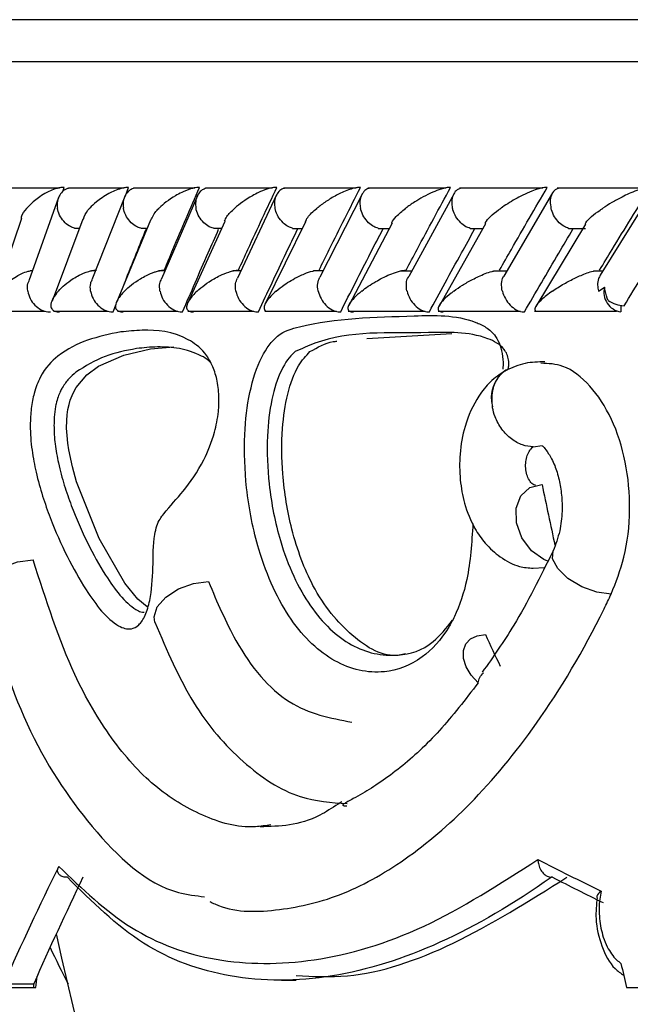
# Model space of a CAD drawing. Header units: millimetres. Extents: x 67.9 to 154, y 110.8 to 178.6.
# Tile 52 of 109: x 86.3 to 87, y 125.3 to 126.5. Entities that reach past the tile are written whole.
import ezdxf

# ---------------------------------------------------------------- set-up
doc = ezdxf.new("R2010")
doc.units = ezdxf.units.MM

msp = doc.modelspace()

# ---------------------------------------------------------------- linework, layer by layer
at = {"color": 7, "linetype": 'Continuous', "lineweight": 25}
for p, q in [((86.059, 126.5052), (94.4393, 126.5052)), ((86.3142, 126.3037), (86.2547, 126.3037)), ((86.3184, 126.2998), (86.3201, 126.3045)), ((86.3914, 126.3037), (86.325, 126.3037)), ((86.3932, 126.2944), (86.3971, 126.3045)), ((86.4763, 126.3037), (86.4031, 126.3037)), ((86.5688, 126.3037), (86.489, 126.3037)), ((86.669, 126.3036), (86.5826, 126.3036)), ((86.7769, 126.3036), (86.6839, 126.3036)), ((86.8926, 126.3035), (86.7929, 126.3035)), ((87.0161, 126.3035), (86.9098, 126.3035)), ((86.3133, 126.2925), (86.2778, 126.1929)), ((86.3924, 126.2936), (86.3531, 126.194)), ((86.4794, 126.2946), (86.4363, 126.1951)), ((86.574, 126.2956), (86.5273, 126.1961)), ((86.6764, 126.2964), (86.6259, 126.197)), ((86.7865, 126.2973), (86.7322, 126.1978)), ((86.9043, 126.2979), (86.8462, 126.1985)), ((87.023, 126.2988), (86.9613, 126.1995)), ((86.2687, 126.2674), (86.2358, 126.1698)), ((86.3423, 126.2667), (86.3054, 126.1684)), ((86.3322, 126.2557), (86.3382, 126.2557)), ((86.4234, 126.2654), (86.3825, 126.1667)), ((86.4115, 126.2556), (86.4193, 126.2556)), ((86.512, 126.2639), (86.4676, 126.1656)), ((86.4985, 126.2556), (86.5082, 126.2556)), ((86.6086, 126.2633), (86.5602, 126.1645)), ((86.5932, 126.2555), (86.6048, 126.2555)), ((86.7123, 126.2617), (86.6605, 126.1634)), ((86.6956, 126.2555), (86.709, 126.2555)), ((86.8241, 126.2611), (86.7685, 126.1626)), ((86.8057, 126.2554), (86.8209, 126.2554)), ((86.9438, 126.2604), (86.8843, 126.162)), ((86.9235, 126.2554), (86.9437, 126.2554)), ((86.282, 126.2046), (86.2793, 126.2046)), ((86.3573, 126.2046), (86.3525, 126.2046)), ((86.4404, 126.2046), (86.4334, 126.2046)), ((86.5312, 126.2045), (86.522, 126.2045)), ((86.6297, 126.2045), (86.6183, 126.2045)), ((86.7358, 126.2044), (86.7221, 126.2044)), ((86.8497, 126.2044), (86.8338, 126.2044)), ((86.9643, 126.2043), (86.9533, 126.2043)), ((86.3787, 126.1555), (86.3823, 126.1647)), ((86.9859, 126.1632), (86.9859, 126.1555)), ((86.2384, 126.1566), (86.2971, 126.1566)), ((86.3071, 126.1565), (86.3726, 126.1565)), ((86.3837, 126.1565), (86.456, 126.1565)), ((86.4681, 126.1564), (86.547, 126.1564)), ((86.5602, 126.1564), (86.6457, 126.1564)), ((86.6599, 126.1563), (86.7521, 126.1563)), ((86.7674, 126.1563), (86.8661, 126.1563)), ((86.8826, 126.1563), (86.981, 126.1563)), ((86.6822, 126.1237), (86.784, 126.1297)), ((86.4234, 126.1115), (86.451, 126.1136)), ((86.8485, 126.0858), (86.8474, 126.0851)), ((86.8494, 126.0862), (86.8485, 126.0858)), ((86.8812, 125.9941), (86.8918, 125.9956)), ((86.8812, 125.8488), (86.8944, 125.8497)), ((86.6523, 125.5693), (86.6477, 125.5666)), ((86.9043, 125.4791), (86.9028, 125.4791)), ((86.2478, 125.3515), (86.2835, 125.3515)), ((86.5799, 125.3559), (86.5976, 125.3559)), ((86.2474, 125.3472), (86.2831, 125.3472)), ((86.2831, 125.3472), (86.286, 125.3472)), ((86.993, 125.3472), (87.0074, 125.3472))]:
    msp.add_line(p, q, dxfattribs=at)
at = {"color": 1, "linetype": 'Continuous', "lineweight": 25}
msp.add_line((86.009, 126.4552), (94.4819, 126.4552), dxfattribs=at)
at = {"color": 7, "linetype": 'Continuous', "lineweight": 25, "flags": 128}
for points in [[(86.4194, 125.8028), (86.4082, 125.8118), (86.3925, 125.8312), (86.3617, 125.8846), (86.3349, 125.9521), (86.3298, 125.9703), (86.3256, 125.9904), (86.3243, 125.9987), (86.3234, 126.0075), (86.3229, 126.0165), (86.3231, 126.0258), (86.3236, 126.0325), (86.3245, 126.0389), (86.3258, 126.0447), (86.3273, 126.05), (86.3307, 126.0582), (86.3345, 126.0652), (86.3472, 126.0802), (86.3611, 126.0905), (86.3913, 126.104), (86.4234, 126.1115), (86.4234, 126.1115)], [(86.8988, 125.8572), (86.8939, 125.8593), (86.8791, 125.8699), (86.8676, 125.8852), (86.8612, 125.9031), (86.8608, 125.9207), (86.8664, 125.9356), (86.8772, 125.9455), (86.8917, 125.949)], [(86.2215, 125.8142), (86.221, 125.8161), (86.2229, 125.8281), (86.2318, 125.84), (86.2462, 125.8499), (86.264, 125.8566), (86.2828, 125.8589)], [(86.4285, 125.7842), (86.4275, 125.7906), (86.4314, 125.8026), (86.4417, 125.8143), (86.4568, 125.8241), (86.4747, 125.8306), (86.4926, 125.8329)], [(86.8154, 125.7118), (86.8071, 125.7211), (86.8011, 125.7311), (86.7978, 125.7411), (86.7976, 125.7504), (86.8004, 125.7583), (86.806, 125.7644), (86.814, 125.7682), (86.824, 125.7695)]]:
    msp.add_lwpolyline(points, dxfattribs=at)
at = {"color": 1, "linetype": 'Continuous', "lineweight": 25, "flags": 128}
msp.add_lwpolyline([(86.9745, 125.8179), (86.9574, 125.8202), (86.9393, 125.8268), (86.9228, 125.8367), (86.9105, 125.8484), (86.9043, 125.86), (86.9051, 125.8698)], dxfattribs=at)
at = {"color": 7, "linetype": 'Continuous', "lineweight": 25}
for centre, radius, start, end in [((86.9897, 126.1791), 0.0239, 165.1998, 260.8497), ((86.9915, 126.1996), 0.0367, 235.8037, 267.4785), ((90.5876, 126.3485), 4.3787, 192.3576, 241.2195)]:
    msp.add_arc(centre, radius, start, end, dxfattribs=at)
at = {"color": 1, "linetype": 'Continuous', "lineweight": 25}
msp.add_arc((86.871, 126.0527), 0.0401, 126.0906, 195.2771, dxfattribs=at)
at = {"color": 7, "linetype": 'Continuous', "lineweight": 25}
for centre, major_axis, ratio, start_param, end_param in [((90.584, 125.9019), (-2.9442, 12.7059), 0.2756, 1.503326, 1.509032), ((90.584, 125.7308), (-3.733, 5.2721), 0.501681, 1.222559, 1.229328), ((90.584, 125.9262), (4.3897, 2.3701), 0.543824, 2.489159, 2.531463), ((90.584, 125.6846), (4.5713, -0.7067), 0.260048, 3.811609, 3.839166), ((90.584, 125.9262), (4.3513, 2.3493), 0.543824, 2.494282, 2.532992), ((90.5812, 125.6655), (4.5513, -0.7072), 0.261136, 3.813519, 3.835668), ((90.584, 125.9262), (4.4839, -1.3156), 0.690469, 3.701922, 3.715066), ((90.584, 127.4425), (-2.427, 12.2167), 0.31745, 1.677439, 1.679839), ((81.9421, 127.4425), (0.7763, 12.2376), 0.368427, 4.563731, 4.564877), ((90.584, 127.9255), (2.319, 14.9243), 0.261136, 1.784541, 1.784838)]:
    msp.add_ellipse(centre, major_axis=major_axis, ratio=ratio, start_param=start_param, end_param=end_param, dxfattribs=at)
for points, knots in [([(86.3201, 126.3045), (86.3191, 126.3045), (86.3177, 126.3045), (86.3148, 126.3041), (86.3098, 126.303), (86.3032, 126.3005), (86.2928, 126.2951), (86.2834, 126.288), (86.2775, 126.2821), (86.2754, 126.2796), (86.2754, 126.2795)], [0, 0, 0, 0, 0.043992, 0.056542, 0.118212, 0.248584, 0.377912, 0.733921, 0.996423, 1, 1, 1, 1]), ([(86.3256, 126.3035), (86.325, 126.3034), (86.322, 126.3029), (86.3177, 126.2996), (86.3133, 126.2938), (86.3114, 126.2868), (86.3116, 126.2817), (86.3119, 126.2796), (86.3119, 126.2795)], [0, 0, 0, 0, 0.0598641, 0.287053, 0.5251774, 0.7996492, 0.9922733, 1, 1, 1, 1]), ([(86.3971, 126.3045), (86.3964, 126.3045), (86.3949, 126.3045), (86.3917, 126.3041), (86.3865, 126.3029), (86.38, 126.3004), (86.3693, 126.2951), (86.3592, 126.2881), (86.3528, 126.2821), (86.3505, 126.2796), (86.3504, 126.2795)], [0, 0, 0, 0, 0.033619, 0.06472, 0.12594, 0.251128, 0.375462, 0.735616, 0.996419, 1, 1, 1, 1]), ([(86.4038, 126.3035), (86.4022, 126.303), (86.3983, 126.3016), (86.3937, 126.2968), (86.3906, 126.2898), (86.3903, 126.2837), (86.3908, 126.2802), (86.3909, 126.2796), (86.3909, 126.2795)], [0, 0, 0, 0, 0.1755593, 0.4076047, 0.6742442, 0.9410893, 0.9922692, 1, 1, 1, 1]), ([(86.4819, 126.3045), (86.4814, 126.3045), (86.4797, 126.3045), (86.4764, 126.3041), (86.4692, 126.3023), (86.4611, 126.2989), (86.4468, 126.2912), (86.4385, 126.2846), (86.4334, 126.2796), (86.4333, 126.2795)], [0, 0, 0, 0, 0.02335, 0.073462, 0.134698, 0.325553, 0.472796, 0.996411, 1, 1, 1, 1]), ([(86.4398, 126.2055), (86.4432, 126.2138), (86.457, 126.2468), (86.4712, 126.2798), (86.4819, 126.3045)], [0, 0, 0, 0, 0.250556, 1, 1, 1, 1]), ([(86.4898, 126.3035), (86.4882, 126.3029), (86.4845, 126.3016), (86.4801, 126.2968), (86.4772, 126.2898), (86.477, 126.2837), (86.4776, 126.2802), (86.4777, 126.2796), (86.4777, 126.2795)], [0, 0, 0, 0, 0.172937, 0.405673, 0.673208, 0.940952, 0.992249, 1, 1, 1, 1]), ([(86.5744, 126.3045), (86.5741, 126.3045), (86.5731, 126.3045), (86.5708, 126.3044), (86.567, 126.3037), (86.5603, 126.3018), (86.5528, 126.2986), (86.5385, 126.2911), (86.5297, 126.2846), (86.524, 126.2796), (86.524, 126.2795)], [0, 0, 0, 0, 0.013073, 0.044023, 0.100225, 0.166357, 0.329721, 0.473923, 0.996413, 1, 1, 1, 1]), ([(86.5285, 126.2055), (86.5323, 126.2138), (86.5473, 126.2468), (86.5628, 126.2798), (86.5744, 126.3045)], [0, 0, 0, 0, 0.25107, 1, 1, 1, 1]), ([(86.5834, 126.3034), (86.5829, 126.3034), (86.5803, 126.3029), (86.5765, 126.2996), (86.5727, 126.2938), (86.5713, 126.2868), (86.5718, 126.2817), (86.5722, 126.2796), (86.5722, 126.2795)], [0, 0, 0, 0, 0.050908, 0.280097, 0.520426, 0.797761, 0.992214, 1, 1, 1, 1]), ([(86.6745, 126.3045), (86.6745, 126.3045), (86.6734, 126.3046), (86.6708, 126.3044), (86.6658, 126.3034), (86.6565, 126.3004), (86.645, 126.2949), (86.6327, 126.2875), (86.6257, 126.2822), (86.6224, 126.2796), (86.6224, 126.2795)], [0, 0, 0, 0, 0.0028352, 0.050977, 0.1103366, 0.2078119, 0.4531845, 0.7216401, 0.9964148, 1, 1, 1, 1]), ([(86.625, 126.2055), (86.629, 126.2138), (86.6453, 126.2468), (86.662, 126.2798), (86.6745, 126.3045)], [0, 0, 0, 0, 0.251131, 1, 1, 1, 1]), ([(86.6847, 126.3034), (86.6843, 126.3033), (86.6818, 126.3028), (86.6783, 126.2996), (86.6746, 126.2938), (86.6735, 126.2868), (86.674, 126.2817), (86.6745, 126.2796), (86.6745, 126.2795)], [0, 0, 0, 0, 0.045249, 0.275845, 0.517623, 0.79655, 0.992164, 1, 1, 1, 1]), ([(86.7824, 126.3045), (86.7815, 126.3045), (86.7797, 126.3045), (86.7757, 126.3038), (86.7691, 126.302), (86.7552, 126.2966), (86.7413, 126.2886), (86.7319, 126.2821), (86.7286, 126.2796), (86.7286, 126.2795)], [0, 0, 0, 0, 0.038857, 0.084812, 0.162938, 0.312696, 0.736905, 0.996415, 1, 1, 1, 1]), ([(86.7291, 126.2055), (86.7335, 126.2138), (86.751, 126.2468), (86.7689, 126.2798), (86.7824, 126.3045)], [0, 0, 0, 0, 0.251055, 1, 1, 1, 1]), ([(86.7939, 126.3033), (86.7926, 126.3028), (86.7894, 126.3015), (86.7857, 126.2968), (86.7835, 126.2898), (86.7837, 126.2837), (86.7844, 126.2802), (86.7845, 126.2796), (86.7846, 126.2795)], [0, 0, 0, 0, 0.158892, 0.395687, 0.667659, 0.939838, 0.992107, 1, 1, 1, 1]), ([(86.8409, 126.2055), (86.8456, 126.2138), (86.8644, 126.2468), (86.8836, 126.2798), (86.898, 126.3045)], [0, 0, 0, 0, 0.2504289, 1, 1, 1, 1]), ([(86.898, 126.3045), (86.8974, 126.3045), (86.8959, 126.3045), (86.8925, 126.304), (86.8866, 126.3026), (86.8743, 126.2982), (86.8586, 126.2902), (86.8476, 126.2832), (86.8426, 126.2796), (86.8425, 126.2795)], [0, 0, 0, 0, 0.027389, 0.072139, 0.141885, 0.269095, 0.620342, 0.996419, 1, 1, 1, 1]), ([(86.9109, 126.3032), (86.9097, 126.3027), (86.9066, 126.3015), (86.9032, 126.2968), (86.9012, 126.2898), (86.9016, 126.2837), (86.9023, 126.2802), (86.9025, 126.2796), (86.9025, 126.2795)], [0, 0, 0, 0, 0.153651, 0.392044, 0.66559, 0.939338, 0.992045, 1, 1, 1, 1]), ([(86.9606, 126.2055), (86.9656, 126.2137), (86.9856, 126.2468), (87.0061, 126.2798), (87.0215, 126.3045)], [0, 0, 0, 0, 0.249562, 1, 1, 1, 1]), ([(87.0215, 126.3045), (87.0212, 126.3045), (87.02, 126.3045), (87.0171, 126.3042), (87.0118, 126.303), (87.0009, 126.2994), (86.9882, 126.2936), (86.9751, 126.2864), (86.9679, 126.2819), (86.9645, 126.2796), (86.9644, 126.2795)], [0, 0, 0, 0, 0.016528, 0.060765, 0.123872, 0.2335, 0.524913, 0.758889, 0.996427, 1, 1, 1, 1]), ([(86.2687, 126.2675), (86.2687, 126.2681), (86.2689, 126.272), (86.2725, 126.2761), (86.2753, 126.2795), (86.2754, 126.2795)], [0, 0, 0, 0, 0.163231, 0.991629, 1, 1, 1, 1]), ([(86.3322, 126.2558), (86.3306, 126.2563), (86.3265, 126.2576), (86.3205, 126.2623), (86.315, 126.2693), (86.3127, 126.2754), (86.312, 126.2788), (86.3119, 126.2795), (86.3119, 126.2795)], [0, 0, 0, 0, 0.154369, 0.392606, 0.66604, 0.939673, 0.992061, 1, 1, 1, 1]), ([(86.3429, 126.2665), (86.3442, 126.2701), (86.3457, 126.2744), (86.3497, 126.2788), (86.3504, 126.2795), (86.3504, 126.2795)], [0, 0, 0, 0, 0.8282622, 0.9922319, 1, 1, 1, 1]), ([(86.4115, 126.2558), (86.4098, 126.2563), (86.4057, 126.2576), (86.3997, 126.2623), (86.3942, 126.2693), (86.3918, 126.2754), (86.391, 126.2788), (86.3909, 126.2795), (86.3909, 126.2795)], [0, 0, 0, 0, 0.159653, 0.3963096, 0.668127, 0.9401475, 0.9921203, 1, 1, 1, 1]), ([(86.4238, 126.2653), (86.4256, 126.2693), (86.4277, 126.274), (86.4325, 126.2788), (86.4333, 126.2795), (86.4333, 126.2795)], [0, 0, 0, 0, 0.845138, 0.992896, 1, 1, 1, 1]), ([(86.4985, 126.2557), (86.4968, 126.2562), (86.4927, 126.2575), (86.4866, 126.2623), (86.4811, 126.2693), (86.4786, 126.2754), (86.4778, 126.2788), (86.4777, 126.2795), (86.4777, 126.2795)], [0, 0, 0, 0, 0.164856, 0.399998, 0.6701822, 0.9405707, 0.992174, 1, 1, 1, 1]), ([(86.5118, 126.264), (86.5126, 126.2658), (86.5149, 126.2709), (86.5202, 126.2762), (86.524, 126.2795), (86.524, 126.2795)], [0, 0, 0, 0, 0.36509, 0.993506, 1, 1, 1, 1]), ([(86.5933, 126.2556), (86.5915, 126.2562), (86.5874, 126.2575), (86.5813, 126.2623), (86.5758, 126.2693), (86.5732, 126.2754), (86.5724, 126.2788), (86.5723, 126.2795), (86.5722, 126.2795)], [0, 0, 0, 0, 0.169863, 0.403588, 0.67216, 0.940936, 0.992222, 1, 1, 1, 1]), ([(86.6087, 126.2632), (86.6094, 126.265), (86.6115, 126.2702), (86.6179, 126.2758), (86.6224, 126.2795), (86.6224, 126.2795)], [0, 0, 0, 0, 0.338101, 0.993842, 1, 1, 1, 1]), ([(86.6957, 126.2556), (86.6939, 126.2561), (86.6898, 126.2575), (86.6837, 126.2623), (86.6782, 126.2693), (86.6756, 126.2754), (86.6747, 126.2788), (86.6745, 126.2795), (86.6745, 126.2795)], [0, 0, 0, 0, 0.173804, 0.406453, 0.673717, 0.941181, 0.992255, 1, 1, 1, 1]), ([(86.7119, 126.2619), (86.7119, 126.262), (86.7123, 126.2644), (86.718, 126.2704), (86.7241, 126.2762), (86.7285, 126.2795), (86.7286, 126.2795)], [0, 0, 0, 0, 0.02242, 0.439876, 0.994295, 1, 1, 1, 1]), ([(86.8057, 126.2555), (86.804, 126.2561), (86.8, 126.2574), (86.7939, 126.2623), (86.7884, 126.2693), (86.7857, 126.2754), (86.7847, 126.2788), (86.7846, 126.2795), (86.7846, 126.2795)], [0, 0, 0, 0, 0.176435, 0.408418, 0.674756, 0.94129, 0.992272, 1, 1, 1, 1]), ([(86.8239, 126.2612), (86.824, 126.2616), (86.8253, 126.2665), (86.8337, 126.2731), (86.8415, 126.2788), (86.8425, 126.2795), (86.8425, 126.2795)], [0, 0, 0, 0, 0.06932, 0.890332, 0.994528, 1, 1, 1, 1]), ([(86.9235, 126.2555), (86.9218, 126.2561), (86.9179, 126.2574), (86.9119, 126.2623), (86.9064, 126.2693), (86.9036, 126.2754), (86.9026, 126.2788), (86.9025, 126.2795), (86.9025, 126.2795)], [0, 0, 0, 0, 0.177872, 0.409567, 0.675324, 0.941271, 0.992273, 1, 1, 1, 1]), ([(86.9436, 126.2605), (86.9438, 126.2611), (86.9457, 126.2662), (86.9549, 126.273), (86.9633, 126.2788), (86.9644, 126.2795), (86.9644, 126.2795)], [0, 0, 0, 0, 0.101756, 0.887606, 0.994756, 1, 1, 1, 1]), ([(86.3921, 126.1899), (86.3922, 126.1901), (86.3969, 126.2021), (86.4055, 126.2237), (86.4142, 126.245), (86.418, 126.2545)], [0, 0, 0, 0, 0.0083231, 0.5596465, 1, 1, 1, 1]), ([(86.4617, 126.1555), (86.4667, 126.1672), (86.4767, 126.1907), (86.4911, 126.2237), (86.5006, 126.2451), (86.5048, 126.2545)], [0, 0, 0, 0, 0.353093, 0.713495, 1, 1, 1, 1]), ([(86.5524, 126.1555), (86.5578, 126.1672), (86.5688, 126.1907), (86.5844, 126.2237), (86.5947, 126.2451), (86.5992, 126.2545)], [0, 0, 0, 0, 0.353239, 0.713788, 1, 1, 1, 1]), ([(86.6508, 126.1555), (86.6566, 126.1672), (86.6685, 126.1907), (86.6853, 126.2237), (86.6964, 126.2451), (86.7013, 126.2545)], [0, 0, 0, 0, 0.353049, 0.713406, 1, 1, 1, 1]), ([(86.7569, 126.1555), (86.7631, 126.1671), (86.7759, 126.1907), (86.794, 126.2237), (86.8058, 126.245), (86.8111, 126.2545)], [0, 0, 0, 0, 0.3525188, 0.7123434, 1, 1, 1, 1]), ([(86.8707, 126.1555), (86.8774, 126.1671), (86.891, 126.1906), (86.9104, 126.2236), (86.9231, 126.245), (86.9287, 126.2545)], [0, 0, 0, 0, 0.351645, 0.710588, 1, 1, 1, 1]), ([(86.9899, 126.1629), (86.9972, 126.1747), (87.0118, 126.1984), (87.0309, 126.229), (87.0427, 126.2477), (87.047, 126.2545)], [0, 0, 0, 0, 0.386624, 0.777269, 1, 1, 1, 1]), ([(86.2418, 126.1805), (86.2418, 126.1805), (86.2438, 126.183), (86.2495, 126.189), (86.2587, 126.1961), (86.2691, 126.2014), (86.2747, 126.2038), (86.2785, 126.2045), (86.2793, 126.2047)], [0, 0, 0, 0, 0.003925, 0.289468, 0.688573, 0.827041, 0.966528, 1, 1, 1, 1]), ([(86.313, 126.1805), (86.313, 126.1805), (86.3175, 126.1855), (86.3249, 126.192), (86.3384, 126.1998), (86.3462, 126.2032), (86.3533, 126.205), (86.3566, 126.2055), (86.3582, 126.2055), (86.3588, 126.2055)], [0, 0, 0, 0, 0.003593, 0.525426, 0.676113, 0.867727, 0.93042, 0.976706, 1, 1, 1, 1]), ([(86.3921, 126.1805), (86.3922, 126.1805), (86.3971, 126.1855), (86.405, 126.1919), (86.4186, 126.1994), (86.426, 126.2027), (86.4326, 126.2046), (86.4363, 126.2053), (86.4386, 126.2055), (86.4395, 126.2055), (86.4398, 126.2055)], [0, 0, 0, 0, 0.003594, 0.522693, 0.670424, 0.836861, 0.904327, 0.960523, 0.987005, 1, 1, 1, 1]), ([(86.479, 126.1805), (86.4791, 126.1805), (86.4844, 126.1855), (86.4929, 126.1919), (86.5069, 126.1994), (86.5144, 126.2026), (86.5214, 126.2046), (86.5254, 126.2054), (86.5278, 126.2055), (86.5285, 126.2055), (86.5285, 126.2055)], [0, 0, 0, 0, 0.003596, 0.521539, 0.666852, 0.833458, 0.9, 0.96725, 0.997272, 1, 1, 1, 1]), ([(86.5737, 126.1805), (86.5737, 126.1805), (86.5766, 126.183), (86.5845, 126.189), (86.596, 126.1961), (86.6081, 126.2015), (86.6141, 126.2038), (86.6179, 126.2045), (86.6182, 126.2046)], [0, 0, 0, 0, 0.003973, 0.2882275, 0.7007914, 0.8260652, 0.9851395, 1, 1, 1, 1]), ([(86.6239, 126.1805), (86.6239, 126.1806), (86.6232, 126.1836), (86.6228, 126.1897), (86.6248, 126.1946), (86.6258, 126.1971)], [0, 0, 0, 0, 0.013726, 0.515224, 1, 1, 1, 1]), ([(86.6761, 126.1805), (86.6761, 126.1805), (86.6785, 126.1824), (86.6837, 126.1862), (86.6943, 126.1929), (86.7057, 126.199), (86.7171, 126.2033), (86.7233, 126.2049), (86.7269, 126.2054), (86.7285, 126.2055), (86.7291, 126.2055)], [0, 0, 0, 0, 0.003591, 0.20088, 0.400168, 0.714598, 0.852523, 0.926531, 0.972011, 1, 1, 1, 1]), ([(86.7302, 126.1805), (86.7302, 126.1806), (86.7295, 126.1836), (86.7292, 126.1896), (86.7302, 126.1956), (86.7321, 126.1976), (86.7322, 126.1978)], [0, 0, 0, 0, 0.012961, 0.485938, 0.959586, 1, 1, 1, 1]), ([(86.7862, 126.1805), (86.7863, 126.1805), (86.7894, 126.1829), (86.7963, 126.1875), (86.8085, 126.1946), (86.8205, 126.2002), (86.8297, 126.2036), (86.8332, 126.2043), (86.8338, 126.2044)], [0, 0, 0, 0, 0.003996, 0.273147, 0.547813, 0.839253, 0.971118, 1, 1, 1, 1]), ([(86.8443, 126.1805), (86.8442, 126.1806), (86.8435, 126.1836), (86.8431, 126.1896), (86.8441, 126.1959), (86.846, 126.1981), (86.8464, 126.1984)], [0, 0, 0, 0, 0.0123606, 0.462535, 0.913344, 1, 1, 1, 1]), ([(86.9043, 126.1805), (86.9043, 126.1805), (86.9085, 126.1835), (86.9171, 126.1888), (86.9308, 126.1961), (86.9427, 126.2012), (86.9505, 126.2039), (86.9531, 126.2044), (86.9533, 126.2044)], [0, 0, 0, 0, 0.004008, 0.344077, 0.631572, 0.878043, 0.993518, 1, 1, 1, 1]), ([(86.9615, 126.1994), (86.9607, 126.1981), (86.9586, 126.1949), (86.958, 126.1882), (86.9586, 126.1829), (86.9592, 126.1806), (86.9592, 126.1805)], [0, 0, 0, 0, 0.254755, 0.662973, 0.988392, 1, 1, 1, 1]), ([(86.2764, 126.1805), (86.2764, 126.1806), (86.276, 126.1836), (86.2758, 126.1881), (86.2775, 126.1917), (86.2781, 126.1928)], [0, 0, 0, 0, 0.019006, 0.710732, 1, 1, 1, 1]), ([(86.3516, 126.1805), (86.3516, 126.1806), (86.3511, 126.1836), (86.3509, 126.1886), (86.3527, 126.1925), (86.3534, 126.1939)], [0, 0, 0, 0, 0.017262, 0.646912, 1, 1, 1, 1]), ([(86.4346, 126.1805), (86.4346, 126.1806), (86.434, 126.1836), (86.4338, 126.189), (86.4357, 126.1932), (86.4366, 126.195)], [0, 0, 0, 0, 0.015816, 0.593512, 1, 1, 1, 1]), ([(86.5254, 126.1805), (86.5254, 126.1806), (86.5248, 126.1836), (86.5244, 126.1894), (86.5264, 126.194), (86.5274, 126.1961)], [0, 0, 0, 0, 0.014659, 0.550378, 1, 1, 1, 1]), ([(86.9592, 126.1805), (86.9593, 126.1805), (86.9617, 126.182), (86.9642, 126.1836), (86.9666, 126.1852)], [0, 0, 0, 0, 0.021627, 1, 1, 1, 1]), ([(86.9708, 126.1692), (86.9694, 126.173), (86.9675, 126.1782), (86.9668, 126.1838), (86.9666, 126.1852)], [0, 0, 0, 0, 0.746132, 1, 1, 1, 1]), ([(86.2764, 126.1805), (86.2764, 126.1804), (86.2769, 126.1774), (86.2788, 126.1713), (86.2845, 126.1634), (86.292, 126.1579), (86.2987, 126.1557), (86.3024, 126.1555), (86.3035, 126.1555)], [0, 0, 0, 0, 0.006529, 0.244282, 0.482374, 0.709828, 0.919151, 1, 1, 1, 1]), ([(86.313, 126.1805), (86.313, 126.1805), (86.3122, 126.1796), (86.3073, 126.1737), (86.303, 126.166), (86.3047, 126.1589), (86.3079, 126.1565), (86.311, 126.1556), (86.3133, 126.1555), (86.3144, 126.1555)], [0, 0, 0, 0, 0.003584, 0.090161, 0.620258, 0.806634, 0.897586, 0.954144, 1, 1, 1, 1]), ([(86.3516, 126.1805), (86.3516, 126.1804), (86.3521, 126.1774), (86.3542, 126.1713), (86.3599, 126.1634), (86.3674, 126.1579), (86.374, 126.1557), (86.3777, 126.1555), (86.3787, 126.1555)], [0, 0, 0, 0, 0.0065193, 0.2444392, 0.4827003, 0.7102342, 0.9195048, 1, 1, 1, 1]), ([(86.3921, 126.1805), (86.3921, 126.1805), (86.3887, 126.177), (86.3839, 126.171), (86.381, 126.1636), (86.3816, 126.1589), (86.3845, 126.1565), (86.3875, 126.1556), (86.3897, 126.1555), (86.3907, 126.1555)], [0, 0, 0, 0, 0.003583, 0.362679, 0.622385, 0.807431, 0.898033, 0.95455, 1, 1, 1, 1]), ([(86.4346, 126.1805), (86.4346, 126.1804), (86.4352, 126.1774), (86.4373, 126.1713), (86.4431, 126.1634), (86.4506, 126.1579), (86.4571, 126.1557), (86.4607, 126.1555), (86.4617, 126.1555)], [0, 0, 0, 0, 0.006513, 0.244536, 0.482903, 0.710486, 0.919724, 1, 1, 1, 1]), ([(86.479, 126.1805), (86.479, 126.1805), (86.4771, 126.1787), (86.4737, 126.1752), (86.4691, 126.1693), (86.4662, 126.1635), (86.4663, 126.1589), (86.4689, 126.1565), (86.4717, 126.1556), (86.4739, 126.1555), (86.4748, 126.1555)], [0, 0, 0, 0, 0.003584, 0.184786, 0.364582, 0.623232, 0.807722, 0.898201, 0.954727, 1, 1, 1, 1]), ([(86.5254, 126.1805), (86.5254, 126.1804), (86.526, 126.1774), (86.5283, 126.1713), (86.534, 126.1634), (86.5415, 126.1579), (86.5479, 126.1557), (86.5514, 126.1555), (86.5524, 126.1555)], [0, 0, 0, 0, 0.006511, 0.244574, 0.482982, 0.710584, 0.91981, 1, 1, 1, 1]), ([(86.5737, 126.1805), (86.5736, 126.1805), (86.5698, 126.1771), (86.5639, 126.1713), (86.5591, 126.1637), (86.559, 126.1591), (86.5603, 126.1568), (86.5616, 126.1564), (86.5617, 126.1564)], [0, 0, 0, 0, 0.003979, 0.387876, 0.681767, 0.89193, 0.994295, 1, 1, 1, 1]), ([(86.6239, 126.1805), (86.6239, 126.1804), (86.6246, 126.1774), (86.6269, 126.1713), (86.6327, 126.1634), (86.6401, 126.1579), (86.6464, 126.1557), (86.6498, 126.1555), (86.6508, 126.1555)], [0, 0, 0, 0, 0.006512, 0.244554, 0.482938, 0.710531, 0.919764, 1, 1, 1, 1]), ([(86.6761, 126.1805), (86.676, 126.1805), (86.6751, 126.1797), (86.6679, 126.1738), (86.6605, 126.1661), (86.6589, 126.159), (86.6607, 126.1565), (86.6632, 126.1556), (86.6652, 126.1555), (86.6662, 126.1555), (86.6662, 126.1555)], [0, 0, 0, 0, 0.003589, 0.081499, 0.615827, 0.804444, 0.896386, 0.953444, 0.99951, 1, 1, 1, 1]), ([(86.7302, 126.1805), (86.7302, 126.1804), (86.7309, 126.1774), (86.7333, 126.1713), (86.7391, 126.1634), (86.7464, 126.1579), (86.7526, 126.1557), (86.7559, 126.1555), (86.7569, 126.1555)], [0, 0, 0, 0, 0.006517, 0.244474, 0.482772, 0.710324, 0.919585, 1, 1, 1, 1]), ([(86.7862, 126.1805), (86.7862, 126.1805), (86.7851, 126.1796), (86.7774, 126.1737), (86.7692, 126.166), (86.7668, 126.1589), (86.7683, 126.1565), (86.7706, 126.1556), (86.7725, 126.1555), (86.7735, 126.1555), (86.7735, 126.1555)], [0, 0, 0, 0, 0.003586, 0.087795, 0.619053, 0.80604, 0.897262, 0.953958, 0.999881, 1, 1, 1, 1]), ([(86.8443, 126.1805), (86.8443, 126.1804), (86.845, 126.1774), (86.8475, 126.1713), (86.8533, 126.1634), (86.8605, 126.1579), (86.8665, 126.1557), (86.8698, 126.1555), (86.8707, 126.1555)], [0, 0, 0, 0, 0.006526, 0.244334, 0.482482, 0.709964, 0.919272, 1, 1, 1, 1]), ([(86.9043, 126.1805), (86.9042, 126.1805), (86.8993, 126.177), (86.8917, 126.1711), (86.8846, 126.1636), (86.8828, 126.159), (86.8833, 126.1568), (86.8844, 126.1564), (86.8845, 126.1563)], [0, 0, 0, 0, 0.003953, 0.39708, 0.686947, 0.892561, 0.992743, 1, 1, 1, 1]), ([(86.3876, 126.1316), (86.3961, 126.1324), (86.422, 126.1351), (86.4566, 126.1317), (86.4854, 126.1113), (86.497, 126.0934), (86.5031, 126.0755), (86.5056, 126.0557), (86.5048, 126.0334), (86.4992, 126.0059), (86.485, 125.9717), (86.4635, 125.9407), (86.4437, 125.9206), (86.4315, 125.9038), (86.4262, 125.8809), (86.4268, 125.8493), (86.4242, 125.8151), (86.4173, 125.7916), (86.4094, 125.7799), (86.3982, 125.7745), (86.3754, 125.7822), (86.3411, 125.8267), (86.3087, 125.8906), (86.2886, 125.951), (86.281, 125.9897), (86.2788, 126.0167), (86.2802, 126.0406), (86.2842, 126.061), (86.2944, 126.086), (86.316, 126.1076), (86.348, 126.1235), (86.3742, 126.1289), (86.3876, 126.1316)], [0, 0, 0, 0, 0.043156, 0.13198, 0.164299, 0.181066, 0.195184, 0.209357, 0.222022, 0.240084, 0.269802, 0.315668, 0.356896, 0.373674, 0.381596, 0.409112, 0.436274, 0.451175, 0.466225, 0.481189, 0.507226, 0.581816, 0.681047, 0.730564, 0.751055, 0.771756, 0.785665, 0.799584, 0.818893, 0.863474, 0.930323, 1, 1, 1, 1]), ([(86.8511, 126.0867), (86.8514, 126.0881), (86.8522, 126.0918), (86.8519, 126.0982), (86.85, 126.1053), (86.8451, 126.1129), (86.8372, 126.1193), (86.8065, 126.1326), (86.7302, 126.1285), (86.6537, 126.1341), (86.6042, 126.1115), (86.5964, 126.108)], [0, 0, 0, 0, 0.008548, 0.023176, 0.037551, 0.053466, 0.085444, 0.123632, 0.37869, 0.901888, 1, 1, 1, 1]), ([(86.6141, 126.108), (86.6232, 126.1133), (86.6337, 126.1194), (86.6449, 126.1204), (86.6464, 126.1205)], [0, 0, 0, 0, 0.867672, 1, 1, 1, 1]), ([(86.4949, 126.0951), (86.4943, 126.0958), (86.4909, 126.0993), (86.4784, 126.1062), (86.4576, 126.1128), (86.4359, 126.1139), (86.4189, 126.1132), (86.4106, 126.1121), (86.4065, 126.1116)], [0, 0, 0, 0, 0.021077, 0.12056, 0.412345, 0.708894, 0.85439, 1, 1, 1, 1]), ([(86.5964, 126.108), (86.5962, 126.1078), (86.59, 126.1027), (86.5786, 126.0868), (86.5672, 126.051), (86.5617, 126.0031), (86.5642, 125.9437), (86.5793, 125.8694), (86.6126, 125.7985), (86.6624, 125.7518), (86.7139, 125.7406), (86.7573, 125.7527), (86.7771, 125.7773), (86.7845, 125.7866)], [0, 0, 0, 0, 0.00235, 0.057929, 0.117563, 0.180901, 0.261789, 0.364784, 0.5166, 0.669547, 0.820922, 0.932335, 1, 1, 1, 1]), ([(86.7284, 125.7464), (86.7259, 125.7459), (86.7036, 125.7407), (86.6632, 125.7651), (86.6188, 125.8176), (86.5918, 125.8893), (86.5804, 125.9561), (86.5797, 126.0129), (86.5864, 126.0583), (86.5983, 126.0913), (86.6093, 126.103), (86.6141, 126.108)], [0, 0, 0, 0, 0.0249517, 0.2221027, 0.4196797, 0.5701851, 0.6936984, 0.7890398, 0.8650549, 0.941524, 1, 1, 1, 1]), ([(86.8951, 126.0958), (86.8872, 126.0957), (86.8715, 126.0955), (86.8558, 126.0889), (86.848, 126.0856)], [0, 0, 0, 0, 0.501976, 1, 1, 1, 1]), ([(86.9745, 125.8179), (86.9801, 125.8322), (86.9922, 125.8628), (86.9985, 125.9188), (86.9932, 125.9769), (86.9763, 126.0292), (86.9499, 126.0691), (86.9198, 126.093), (86.8993, 126.0938), (86.8905, 126.0941)], [0, 0, 0, 0, 0.1312185, 0.2818362, 0.4318339, 0.5816704, 0.7323186, 0.8841828, 1, 1, 1, 1]), ([(86.3339, 126.0834), (86.3311, 126.0809), (86.3254, 126.0759), (86.3193, 126.0679), (86.3151, 126.0601), (86.3126, 126.054), (86.3105, 126.047), (86.3092, 126.04), (86.3084, 126.0337), (86.3079, 126.0269), (86.3077, 126.0185), (86.308, 126.0085), (86.3091, 125.9971), (86.3108, 125.9858), (86.3142, 125.9689), (86.32, 125.9479), (86.3313, 125.9154), (86.3475, 125.8785), (86.3671, 125.843), (86.3866, 125.8157), (86.401, 125.8017), (86.4111, 125.7965), (86.4145, 125.7965), (86.4158, 125.7965)], [0, 0, 0, 0, 0.050663, 0.101862, 0.119252, 0.141213, 0.163662, 0.177709, 0.192109, 0.205822, 0.219954, 0.242534, 0.266079, 0.291879, 0.318012, 0.385995, 0.454999, 0.596045, 0.738797, 0.841823, 0.946619, 0.978709, 1, 1, 1, 1]), ([(86.8474, 126.0851), (86.8413, 126.081), (86.8298, 126.0731), (86.8124, 126.0512), (86.799, 126.0217), (86.7928, 125.9867), (86.7931, 125.9551), (86.7985, 125.9249), (86.8089, 125.899), (86.8241, 125.8773), (86.8422, 125.8612), (86.8619, 125.8503), (86.8757, 125.8494), (86.8813, 125.849)], [0, 0, 0, 0, 0.084572, 0.161239, 0.292399, 0.399334, 0.495755, 0.58651, 0.691441, 0.761576, 0.843673, 0.936828, 1, 1, 1, 1]), ([(86.8502, 126.0859), (86.8485, 126.0852), (86.8428, 126.0828), (86.836, 126.0735), (86.8313, 126.0595), (86.8313, 126.0483), (86.8323, 126.0425), (86.8323, 126.0421)], [0, 0, 0, 0, 0.118899, 0.405356, 0.691895, 0.97843, 1, 1, 1, 1]), ([(86.8812, 125.9941), (86.8769, 125.9945), (86.8681, 125.9955), (86.8547, 126.003), (86.8431, 126.0149), (86.8358, 126.0283), (86.8331, 126.0377), (86.8324, 126.0417), (86.8323, 126.0421)], [0, 0, 0, 0, 0.196366, 0.410373, 0.62485, 0.839694, 0.984373, 1, 1, 1, 1]), ([(86.8839, 125.9482), (86.8833, 125.9484), (86.8809, 125.9488), (86.8774, 125.9525), (86.874, 125.9586), (86.8722, 125.9663), (86.8719, 125.9745), (86.8733, 125.9823), (86.8761, 125.9889), (86.879, 125.9925), (86.8808, 125.9938), (86.8812, 125.9941)], [0, 0, 0, 0, 0.055059, 0.191857, 0.325066, 0.455205, 0.582976, 0.709953, 0.837678, 0.967549, 1, 1, 1, 1]), ([(86.8916, 125.9959), (86.8922, 125.9954), (86.8933, 125.9946), (86.8984, 125.9882), (86.907, 125.9733), (86.9123, 125.9557), (86.9155, 125.9365), (86.9161, 125.9155), (86.9134, 125.8917), (86.908, 125.8775), (86.9051, 125.8698)], [0, 0, 0, 0, 0.170982, 0.319307, 0.438948, 0.545543, 0.641013, 0.738014, 0.857933, 1, 1, 1, 1]), ([(86.905, 125.8698), (86.8898, 125.8389), (86.8634, 125.7856), (86.8331, 125.7427), (86.8203, 125.7246)], [0, 0, 0, 0, 0.578179, 1, 1, 1, 1]), ([(86.5673, 125.542), (86.5611, 125.541), (86.5325, 125.5364), (86.485, 125.5509), (86.4269, 125.5854), (86.3757, 125.6429), (86.3248, 125.7286), (86.2983, 125.8107), (86.2828, 125.8589)], [0, 0, 0, 0, 0.048479, 0.22415, 0.399831, 0.575493, 0.751152, 1, 1, 1, 1]), ([(86.4926, 125.8329), (86.503, 125.8084), (86.5293, 125.7467), (86.5869, 125.6793), (86.6386, 125.6696), (86.6643, 125.6648)], [0, 0, 0, 0, 0.248106, 0.626713, 1, 1, 1, 1]), ([(86.2215, 125.8141), (86.2381, 125.7613), (86.2722, 125.6529), (86.3522, 125.5333), (86.427, 125.463), (86.4775, 125.4571), (86.488, 125.4559)], [0, 0, 0, 0, 0.290138, 0.594493, 0.915027, 1, 1, 1, 1]), ([(86.4941, 125.4503), (86.4962, 125.4492), (86.5203, 125.4371), (86.5725, 125.4374), (86.649, 125.4538), (86.7281, 125.4973), (86.8083, 125.5656), (86.8902, 125.6643), (86.9446, 125.7556), (86.9716, 125.812), (86.9745, 125.8179)], [0, 0, 0, 0, 0.0143699, 0.1670294, 0.3196995, 0.4723491, 0.6250066, 0.7897272, 0.9780055, 1, 1, 1, 1]), ([(86.4285, 125.7842), (86.4429, 125.7506), (86.4719, 125.6831), (86.5332, 125.6135), (86.596, 125.5717), (86.6396, 125.5687), (86.6585, 125.5673)], [0, 0, 0, 0, 0.263052, 0.528352, 0.795564, 1, 1, 1, 1]), ([(86.8154, 125.7118), (86.8158, 125.714), (86.8166, 125.7188), (86.8199, 125.722), (86.8216, 125.7236)], [0, 0, 0, 0, 0.479923, 1, 1, 1, 1]), ([(86.8154, 125.7118), (86.8, 125.6919), (86.7693, 125.6522), (86.7213, 125.6081), (86.6861, 125.5843), (86.6667, 125.5737), (86.6598, 125.5699), (86.6559, 125.5678), (86.6538, 125.5663), (86.6532, 125.5654), (86.6539, 125.5649), (86.6553, 125.5646), (86.6568, 125.5645), (86.6577, 125.5645), (86.658, 125.5645)], [0, 0, 0, 0, 0.251195, 0.502412, 0.760252, 0.835118, 0.886182, 0.921269, 0.945638, 0.969178, 0.982685, 0.991202, 0.997437, 1, 1, 1, 1]), ([(86.6477, 125.5666), (86.6404, 125.5619), (86.6076, 125.5408), (86.5777, 125.5401), (86.5544, 125.5395)], [0, 0, 0, 0, 0.223824, 1, 1, 1, 1]), ([(86.3238, 125.4791), (86.322, 125.4792), (86.3184, 125.4795), (86.3146, 125.4815), (86.3123, 125.4846), (86.3118, 125.4883), (86.3129, 125.4911), (86.3134, 125.4922)], [0, 0, 0, 0, 0.189798, 0.378909, 0.58575, 0.823614, 1, 1, 1, 1]), ([(86.3134, 125.4922), (86.3414, 125.4654), (86.3975, 125.4118), (86.5008, 125.3748), (86.6186, 125.3743), (86.7493, 125.4124), (86.8411, 125.4711), (86.8868, 125.5003)], [0, 0, 0, 0, 0.194086, 0.388142, 0.588606, 0.794985, 1, 1, 1, 1]), ([(86.8868, 125.5003), (86.8868, 125.5002), (86.8869, 125.4987), (86.8873, 125.4948), (86.8893, 125.4891), (86.8929, 125.4838), (86.8976, 125.4801), (86.9011, 125.4795), (86.9028, 125.4791)], [0, 0, 0, 0, 0.0080215, 0.1500515, 0.3745608, 0.5869085, 0.7933451, 1, 1, 1, 1]), ([(86.9028, 125.4791), (86.9028, 125.4791), (86.8581, 125.4472), (86.7684, 125.3949), (86.638, 125.3541), (86.5184, 125.3546), (86.4109, 125.393), (86.3531, 125.4501), (86.3238, 125.4791)], [0, 0, 0, 0, 0.000103, 0.198174, 0.397532, 0.602771, 0.798654, 1, 1, 1, 1]), ([(86.5976, 125.3616), (86.6178, 125.3605), (86.6762, 125.3573), (86.7862, 125.3944), (86.8759, 125.4506), (86.9214, 125.4791)], [0, 0, 0, 0, 0.206481, 0.597772, 1, 1, 1, 1]), ([(86.9576, 125.4548), (86.9568, 125.4463), (86.9549, 125.4265), (86.9625, 125.396), (86.9743, 125.3723), (86.9859, 125.3644), (86.9895, 125.362)], [0, 0, 0, 0, 0.230919, 0.539541, 0.858363, 1, 1, 1, 1]), ([(86.9625, 125.4626), (86.9624, 125.4626), (86.9601, 125.4607), (86.9574, 125.4579), (86.9572, 125.4554), (86.9571, 125.4548)], [0, 0, 0, 0, 0.012107, 0.772288, 1, 1, 1, 1]), ([(86.9625, 125.4626), (86.9619, 125.4594), (86.9599, 125.4488), (86.9598, 125.4295), (86.9638, 125.41), (86.9707, 125.393), (86.9782, 125.3823), (86.9844, 125.3775), (86.9862, 125.3761)], [0, 0, 0, 0, 0.09674, 0.320727, 0.543802, 0.679195, 0.908384, 1, 1, 1, 1])]:
    msp.add_open_spline(points, degree=3, knots=knots, dxfattribs=at)
at = {"color": 1, "linetype": 'Continuous', "lineweight": 25}
for points, knots in [([(86.8091, 125.9023), (86.8076, 125.8795), (86.805, 125.8394), (86.7914, 125.799), (86.7737, 125.766), (86.7458, 125.7362), (86.6978, 125.7195), (86.6424, 125.7325), (86.5894, 125.7819), (86.5535, 125.8581), (86.5371, 125.939), (86.5344, 126.0051), (86.5408, 126.0604), (86.5547, 126.1026), (86.5759, 126.131), (86.6358, 126.148), (86.7133, 126.1499), (86.7921, 126.1525), (86.8248, 126.1378), (86.8351, 126.1288), (86.842, 126.116), (86.8449, 126.1027), (86.8456, 126.0925), (86.8448, 126.0876), (86.8447, 126.087)], [0, 0, 0, 0, 0.046139, 0.081198, 0.093173, 0.139016, 0.197382, 0.275215, 0.353814, 0.432553, 0.486695, 0.530112, 0.565113, 0.600356, 0.632342, 0.669477, 0.849635, 0.939741, 0.954908, 0.970185, 0.979921, 0.989689, 0.998735, 1, 1, 1, 1]), ([(86.4065, 126.1116), (86.3938, 126.1093), (86.3682, 126.1047), (86.3454, 126.0905), (86.3339, 126.0834)], [0, 0, 0, 0, 0.49771, 1, 1, 1, 1])]:
    msp.add_open_spline(points, degree=3, knots=knots, dxfattribs=at)

doc.saveas('drawing.dxf')
